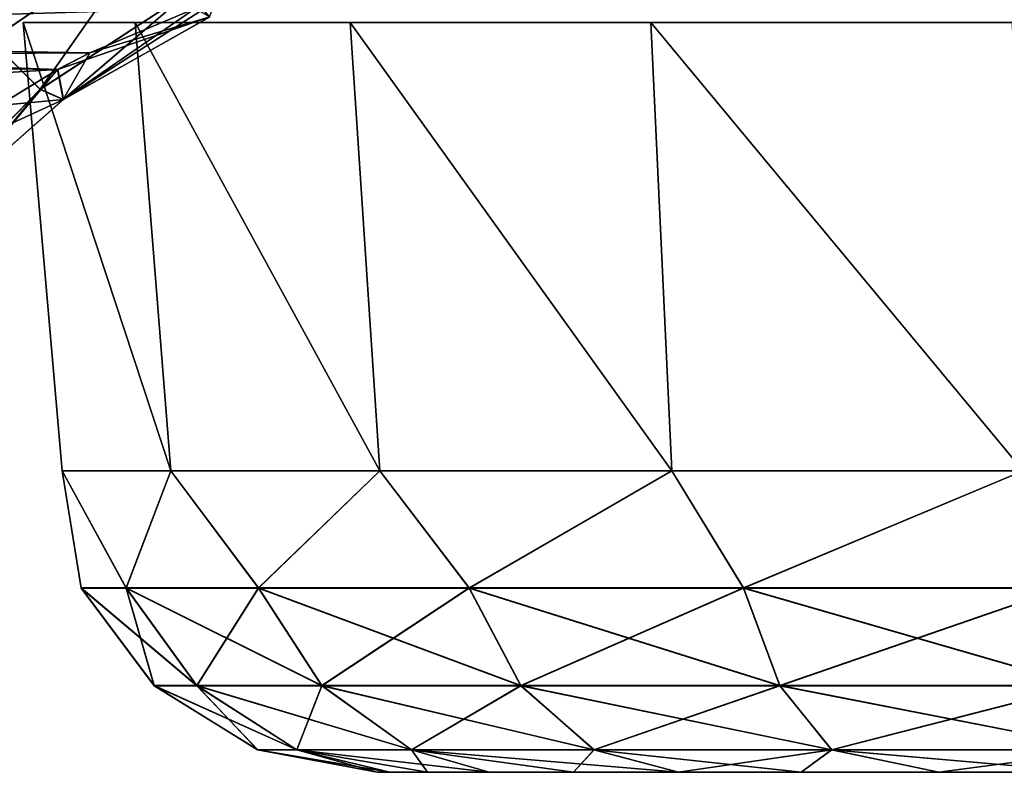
# Model space of a CAD drawing. Header units: millimetres. Extents: x -148 to 148, y -43 to 91.
# Tile 70 of 149: x -11.4 to -5.43, y -42.75 to -38.19. Entities that reach past the tile are written whole.
import ezdxf

# ---------------------------------------------------------------- set-up
doc = ezdxf.new("R2010")
doc.units = ezdxf.units.MM
doc.header["$LTSCALE"] = 65.185185
for name, color, linetype in [('103', 7, 'CONTINUOUS'), ('113', 7, 'CONTINUOUS'), ('120', 7, 'CONTINUOUS'), ('159', 7, 'CONTINUOUS'), ('160', 7, 'CONTINUOUS'), ('162', 7, 'CONTINUOUS'), ('83', 7, 'CONTINUOUS'), ('85', 7, 'CONTINUOUS'), ('89', 7, 'CONTINUOUS'), ('91', 7, 'CONTINUOUS')]:
    doc.layers.add(name, color=color, linetype=linetype)

msp = doc.modelspace()

# ---------------------------------------------------------------- linework, layer by layer
at = {"layer": '103', "color": 7, "linetype": 'Continuous'}
for points in [[(-12.0016, -37.8076, 63.0288), (-11.5714, -38.3136, 62.3533), (-10.8871, -37.0814, 63.2035), (-12.0016, -37.8076, 63.0288)], [(-10.8871, -37.0814, 63.2035), (-11.5714, -38.3136, 62.3533), (-10.5965, -37.6511, 62.5921), (-10.8871, -37.0814, 63.2035)], [(-11.5714, -38.3136, 62.3533), (-11.271, -38.6122, 61.5058), (-10.5965, -37.6511, 62.5921), (-11.5714, -38.3136, 62.3533)], [(-10.5965, -37.6511, 62.5921), (-11.271, -38.6122, 61.5058), (-10.3755, -38.026, 61.8217), (-10.5965, -37.6511, 62.5921)], [(-11.271, -38.6122, 61.5058), (-11.1305, -38.6734, 60.5709), (-10.3755, -38.026, 61.8217), (-11.271, -38.6122, 61.5058)], [(-10.3755, -38.026, 61.8217), (-11.1305, -38.6734, 60.5709), (-10.2434, -38.1734, 60.9593), (-10.3755, -38.026, 61.8217)], [(-11.1305, -38.6734, 60.5709), (-11.1642, -38.4915, 59.6417), (-10.2434, -38.1734, 60.9593), (-11.1305, -38.6734, 60.5709)], [(-11.1642, -38.4915, 59.6417), (-10.9709, -38.3905, 59.7328), (-10.2434, -38.1734, 60.9593), (-11.1642, -38.4915, 59.6417)], [(-10.9709, -38.3905, 59.7328), (-10.3329, -38.1218, 60.0256), (-10.2434, -38.1734, 60.9593), (-10.9709, -38.3905, 59.7328)], [(-11.5714, -38.3136, 62.3533), (-11.9555, -39.3135, 61.2067), (-11.271, -38.6122, 61.5058), (-11.5714, -38.3136, 62.3533)], [(-11.5238, -38.7099, 59.4687), (-11.1642, -38.4915, 59.6417), (-11.1305, -38.6734, 60.5709), (-11.5238, -38.7099, 59.4687)], [(-11.9555, -39.3135, 61.2067), (-11.8402, -39.2971, 60.208), (-11.271, -38.6122, 61.5058), (-11.9555, -39.3135, 61.2067)], [(-11.271, -38.6122, 61.5058), (-11.8402, -39.2971, 60.208), (-11.1305, -38.6734, 60.5709), (-11.271, -38.6122, 61.5058)], [(-11.9825, -39.0654, 59.24), (-11.5238, -38.7099, 59.4687), (-11.1305, -38.6734, 60.5709), (-11.9825, -39.0654, 59.24)], [(-11.8402, -39.2971, 60.208), (-11.9825, -39.0654, 59.24), (-11.1305, -38.6734, 60.5709), (-11.8402, -39.2971, 60.208)]]:
    msp.add_3dface(points, dxfattribs=at)
at = {"layer": '113', "color": 7, "linetype": 'Continuous'}
for points in [[(-12.0036, -37.8092, -63.0284), (-10.8895, -37.0826, -63.2032), (-11.5731, -38.3151, -62.3528), (-12.0036, -37.8092, -63.0284)], [(-10.8895, -37.0826, -63.2032), (-10.5986, -37.6523, -62.5916), (-11.5731, -38.3151, -62.3528), (-10.8895, -37.0826, -63.2032)], [(-11.5731, -38.3151, -62.3528), (-10.5986, -37.6523, -62.5916), (-11.2726, -38.6135, -61.5052), (-11.5731, -38.3151, -62.3528)], [(-10.5986, -37.6523, -62.5916), (-10.3775, -38.027, -61.8211), (-11.2726, -38.6135, -61.5052), (-10.5986, -37.6523, -62.5916)], [(-11.2726, -38.6135, -61.5052), (-10.3775, -38.027, -61.8211), (-11.1321, -38.6746, -60.5702), (-11.2726, -38.6135, -61.5052)], [(-10.3775, -38.027, -61.8211), (-10.2453, -38.1742, -60.9585), (-11.1321, -38.6746, -60.5702), (-10.3775, -38.027, -61.8211)], [(-10.2138, -38.0812, -60.079), (-10.3324, -38.1217, -60.0258), (-11.1321, -38.6746, -60.5702), (-10.2138, -38.0812, -60.079)], [(-10.2453, -38.1742, -60.9585), (-10.2138, -38.0812, -60.079), (-11.1321, -38.6746, -60.5702), (-10.2453, -38.1742, -60.9585)], [(-10.3324, -38.1217, -60.0258), (-10.9705, -38.3903, -59.733), (-11.1321, -38.6746, -60.5702), (-10.3324, -38.1217, -60.0258)], [(-11.9555, -39.3135, -61.2067), (-11.5731, -38.3151, -62.3528), (-11.2726, -38.6135, -61.5052), (-11.9555, -39.3135, -61.2067)], [(-10.9705, -38.3903, -59.733), (-11.166, -38.4925, -59.6408), (-11.1321, -38.6746, -60.5702), (-10.9705, -38.3903, -59.733)], [(-11.166, -38.4925, -59.6408), (-11.8402, -39.2971, -60.208), (-11.1321, -38.6746, -60.5702), (-11.166, -38.4925, -59.6408)], [(-11.166, -38.4925, -59.6408), (-11.5234, -38.7096, -59.4689), (-11.8402, -39.2971, -60.208), (-11.166, -38.4925, -59.6408)], [(-11.8402, -39.2971, -60.208), (-11.9555, -39.3135, -61.2067), (-11.2726, -38.6135, -61.5052), (-11.8402, -39.2971, -60.208)], [(-11.8402, -39.2971, -60.208), (-11.2726, -38.6135, -61.5052), (-11.1321, -38.6746, -60.5702), (-11.8402, -39.2971, -60.208)]]:
    msp.add_3dface(points, dxfattribs=at)
at = {"layer": '120', "color": 7, "linetype": 'Continuous'}
for points in [[(-11.1386, -40.9243, -40.8298), (-10.4793, -40.9243, -38.5843), (-11.3739, -38.2064, -40.7959), (-11.1386, -40.9243, -40.8298)], [(-11.3739, -38.2064, -40.7959), (-10.4793, -40.9243, -38.5843), (-10.6954, -38.2064, -38.4853), (-11.3739, -38.2064, -40.7959)], [(-11.1386, -40.9243, -43.1702), (-11.1386, -40.9243, -40.8298), (-11.3739, -38.2064, -43.2041), (-11.1386, -40.9243, -43.1702)], [(-11.3739, -38.2064, -43.2041), (-11.1386, -40.9243, -40.8298), (-11.3739, -38.2064, -40.7959), (-11.3739, -38.2064, -43.2041)], [(-10.4793, -40.9243, -45.4157), (-11.1386, -40.9243, -43.1702), (-11.3739, -38.2064, -43.2041), (-10.4793, -40.9243, -45.4157)], [(-10.6954, -38.2064, -45.5147), (-10.4793, -40.9243, -45.4157), (-11.3739, -38.2064, -43.2041), (-10.6954, -38.2064, -45.5147)], [(-9.214, -40.9243, -47.3845), (-10.4793, -40.9243, -45.4157), (-10.6954, -38.2064, -45.5147), (-9.214, -40.9243, -47.3845)], [(-9.3934, -38.2064, -47.5406), (-9.214, -40.9243, -47.3845), (-10.6954, -38.2064, -45.5147), (-9.3934, -38.2064, -47.5406)], [(-10.4793, -40.9243, -38.5843), (-9.214, -40.9243, -36.6155), (-10.6954, -38.2064, -38.4853), (-10.4793, -40.9243, -38.5843)], [(-10.6954, -38.2064, -38.4853), (-9.214, -40.9243, -36.6155), (-9.3934, -38.2064, -36.4595), (-10.6954, -38.2064, -38.4853)], [(-7.4453, -40.9243, -48.917), (-9.214, -40.9243, -47.3845), (-9.3934, -38.2064, -47.5406), (-7.4453, -40.9243, -48.917)], [(-9.214, -40.9243, -36.6155), (-7.4453, -40.9243, -35.083), (-9.3934, -38.2064, -36.4595), (-9.214, -40.9243, -36.6155)], [(-9.3934, -38.2064, -36.4595), (-7.4453, -40.9243, -35.083), (-7.5733, -38.2064, -34.8826), (-9.3934, -38.2064, -36.4595)], [(-7.5733, -38.2064, -49.1174), (-7.4453, -40.9243, -48.917), (-9.3934, -38.2064, -47.5406), (-7.5733, -38.2064, -49.1174)], [(-5.3826, -38.2064, -50.1176), (-5.3165, -40.9243, -49.8892), (-7.5733, -38.2064, -49.1174), (-5.3826, -38.2064, -50.1176)], [(-5.3165, -40.9243, -49.8892), (-7.4453, -40.9243, -48.917), (-7.5733, -38.2064, -49.1174), (-5.3165, -40.9243, -49.8892)], [(-7.4453, -40.9243, -35.083), (-5.3165, -40.9243, -34.1108), (-7.5733, -38.2064, -34.8826), (-7.4453, -40.9243, -35.083)], [(-7.5733, -38.2064, -34.8826), (-5.3165, -40.9243, -34.1108), (-5.3826, -38.2064, -33.8824), (-7.5733, -38.2064, -34.8826)]]:
    msp.add_3dface(points, dxfattribs=at)
at = {"layer": '159', "color": 7, "linetype": 'Continuous'}
for points in [[(-11.1386, -40.9243, 40.8298), (-10.7502, -41.6346, 39.9233), (-11.0236, -41.6346, 42), (-11.1386, -40.9243, 40.8298)], [(-11.1386, -40.9243, 40.8298), (-10.4793, -40.9243, 38.5843), (-10.7502, -41.6346, 39.9233), (-11.1386, -40.9243, 40.8298)], [(-11.1386, -40.9243, 43.1702), (-11.0236, -41.6346, 42), (-10.7502, -41.6346, 44.0767), (-11.1386, -40.9243, 43.1702)], [(-11.1386, -40.9243, 43.1702), (-11.1386, -40.9243, 40.8298), (-11.0236, -41.6346, 42), (-11.1386, -40.9243, 43.1702)], [(-10.4793, -40.9243, 45.4157), (-11.1386, -40.9243, 43.1702), (-10.7502, -41.6346, 44.0767), (-10.4793, -40.9243, 45.4157)], [(-10.4793, -40.9243, 45.4157), (-10.7502, -41.6346, 44.0767), (-9.9487, -41.6346, 46.0118), (-10.4793, -40.9243, 45.4157)], [(-10.4793, -40.9243, 38.5843), (-9.9487, -41.6346, 37.9882), (-10.7502, -41.6346, 39.9233), (-10.4793, -40.9243, 38.5843)], [(-10.4793, -40.9243, 38.5843), (-9.214, -40.9243, 36.6155), (-9.9487, -41.6346, 37.9882), (-10.4793, -40.9243, 38.5843)], [(-9.214, -40.9243, 47.3845), (-10.4793, -40.9243, 45.4157), (-9.9487, -41.6346, 46.0118), (-9.214, -40.9243, 47.3845)], [(-9.214, -40.9243, 47.3845), (-9.9487, -41.6346, 46.0118), (-8.6736, -41.6346, 47.6736), (-9.214, -40.9243, 47.3845)], [(-9.214, -40.9243, 36.6155), (-8.6736, -41.6346, 36.3264), (-9.9487, -41.6346, 37.9882), (-9.214, -40.9243, 36.6155)], [(-7.4453, -40.9243, 48.917), (-9.214, -40.9243, 47.3845), (-8.6736, -41.6346, 47.6736), (-7.4453, -40.9243, 48.917)], [(-9.214, -40.9243, 36.6155), (-7.4453, -40.9243, 35.083), (-8.6736, -41.6346, 36.3264), (-9.214, -40.9243, 36.6155)], [(-7.4453, -40.9243, 48.917), (-8.6736, -41.6346, 47.6736), (-7.0118, -41.6346, 48.9487), (-7.4453, -40.9243, 48.917)], [(-7.4453, -40.9243, 35.083), (-7.0118, -41.6346, 35.0513), (-8.6736, -41.6346, 36.3264), (-7.4453, -40.9243, 35.083)], [(-5.3165, -40.9243, 49.8892), (-7.4453, -40.9243, 48.917), (-7.0118, -41.6346, 48.9487), (-5.3165, -40.9243, 49.8892)], [(-7.4453, -40.9243, 35.083), (-5.3165, -40.9243, 34.1108), (-7.0118, -41.6346, 35.0513), (-7.4453, -40.9243, 35.083)], [(-5.3165, -40.9243, 49.8892), (-7.0118, -41.6346, 48.9487), (-5.0767, -41.6346, 49.7502), (-5.3165, -40.9243, 49.8892)], [(-5.3165, -40.9243, 34.1108), (-5.0767, -41.6346, 34.2498), (-7.0118, -41.6346, 35.0513), (-5.3165, -40.9243, 34.1108)], [(-11.0236, -41.6346, 42), (-10.3222, -42.2251, 43.962), (-10.7502, -41.6346, 44.0767), (-11.0236, -41.6346, 42)], [(-10.7502, -41.6346, 39.9233), (-10.5805, -42.2251, 42), (-11.0236, -41.6346, 42), (-10.7502, -41.6346, 39.9233)], [(-10.5805, -42.2251, 42), (-10.3222, -42.2251, 43.962), (-11.0236, -41.6346, 42), (-10.5805, -42.2251, 42)], [(-10.7502, -41.6346, 44.0767), (-9.5649, -42.2251, 45.7903), (-9.9487, -41.6346, 46.0118), (-10.7502, -41.6346, 44.0767)], [(-10.3222, -42.2251, 43.962), (-9.5649, -42.2251, 45.7903), (-10.7502, -41.6346, 44.0767), (-10.3222, -42.2251, 43.962)], [(-9.9487, -41.6346, 37.9882), (-10.3222, -42.2251, 40.038), (-10.7502, -41.6346, 39.9233), (-9.9487, -41.6346, 37.9882)], [(-10.3222, -42.2251, 40.038), (-10.5805, -42.2251, 42), (-10.7502, -41.6346, 39.9233), (-10.3222, -42.2251, 40.038)], [(-9.5649, -42.2251, 38.2097), (-10.3222, -42.2251, 40.038), (-9.9487, -41.6346, 37.9882), (-9.5649, -42.2251, 38.2097)], [(-9.9487, -41.6346, 46.0118), (-8.3602, -42.2251, 47.3602), (-8.6736, -41.6346, 47.6736), (-9.9487, -41.6346, 46.0118)], [(-9.5649, -42.2251, 45.7903), (-8.3602, -42.2251, 47.3602), (-9.9487, -41.6346, 46.0118), (-9.5649, -42.2251, 45.7903)], [(-8.6736, -41.6346, 36.3264), (-9.5649, -42.2251, 38.2097), (-9.9487, -41.6346, 37.9882), (-8.6736, -41.6346, 36.3264)], [(-8.3602, -42.2251, 36.6398), (-9.5649, -42.2251, 38.2097), (-8.6736, -41.6346, 36.3264), (-8.3602, -42.2251, 36.6398)], [(-8.6736, -41.6346, 47.6736), (-6.7903, -42.2251, 48.5649), (-7.0118, -41.6346, 48.9487), (-8.6736, -41.6346, 47.6736)], [(-8.3602, -42.2251, 47.3602), (-6.7903, -42.2251, 48.5649), (-8.6736, -41.6346, 47.6736), (-8.3602, -42.2251, 47.3602)], [(-7.0118, -41.6346, 35.0513), (-8.3602, -42.2251, 36.6398), (-8.6736, -41.6346, 36.3264), (-7.0118, -41.6346, 35.0513)], [(-6.7903, -42.2251, 35.4351), (-8.3602, -42.2251, 36.6398), (-7.0118, -41.6346, 35.0513), (-6.7903, -42.2251, 35.4351)], [(-7.0118, -41.6346, 48.9487), (-4.962, -42.2251, 49.3222), (-5.0767, -41.6346, 49.7502), (-7.0118, -41.6346, 48.9487)], [(-6.7903, -42.2251, 48.5649), (-4.962, -42.2251, 49.3222), (-7.0118, -41.6346, 48.9487), (-6.7903, -42.2251, 48.5649)], [(-5.0767, -41.6346, 34.2498), (-6.7903, -42.2251, 35.4351), (-7.0118, -41.6346, 35.0513), (-5.0767, -41.6346, 34.2498)], [(-4.962, -42.2251, 34.6778), (-6.7903, -42.2251, 35.4351), (-5.0767, -41.6346, 34.2498), (-4.962, -42.2251, 34.6778)], [(-10.5805, -42.2251, 42), (-9.7165, -42.6146, 43.7997), (-10.3222, -42.2251, 43.962), (-10.5805, -42.2251, 42)], [(-10.3222, -42.2251, 40.038), (-9.9534, -42.6146, 42), (-10.5805, -42.2251, 42), (-10.3222, -42.2251, 40.038)], [(-9.9534, -42.6146, 42), (-9.7165, -42.6146, 43.7997), (-10.5805, -42.2251, 42), (-9.9534, -42.6146, 42)], [(-9.7165, -42.6146, 43.7997), (-9.0218, -42.6146, 45.4767), (-10.3222, -42.2251, 43.962), (-9.7165, -42.6146, 43.7997)], [(-9.5649, -42.2251, 38.2097), (-9.7165, -42.6146, 40.2003), (-10.3222, -42.2251, 40.038), (-9.5649, -42.2251, 38.2097)], [(-9.7165, -42.6146, 40.2003), (-9.9534, -42.6146, 42), (-10.3222, -42.2251, 40.038), (-9.7165, -42.6146, 40.2003)], [(-10.3222, -42.2251, 43.962), (-9.0218, -42.6146, 45.4767), (-9.5649, -42.2251, 45.7903), (-10.3222, -42.2251, 43.962)], [(-9.0218, -42.6146, 38.5233), (-9.7165, -42.6146, 40.2003), (-9.5649, -42.2251, 38.2097), (-9.0218, -42.6146, 38.5233)], [(-8.3602, -42.2251, 36.6398), (-9.0218, -42.6146, 38.5233), (-9.5649, -42.2251, 38.2097), (-8.3602, -42.2251, 36.6398)], [(-9.5649, -42.2251, 45.7903), (-7.9168, -42.6146, 46.9168), (-8.3602, -42.2251, 47.3602), (-9.5649, -42.2251, 45.7903)], [(-9.0218, -42.6146, 45.4767), (-7.9168, -42.6146, 46.9168), (-9.5649, -42.2251, 45.7903), (-9.0218, -42.6146, 45.4767)], [(-7.9168, -42.6146, 37.0832), (-9.0218, -42.6146, 38.5233), (-8.3602, -42.2251, 36.6398), (-7.9168, -42.6146, 37.0832)], [(-6.7903, -42.2251, 35.4351), (-7.9168, -42.6146, 37.0832), (-8.3602, -42.2251, 36.6398), (-6.7903, -42.2251, 35.4351)], [(-8.3602, -42.2251, 47.3602), (-6.4767, -42.6146, 48.0218), (-6.7903, -42.2251, 48.5649), (-8.3602, -42.2251, 47.3602)], [(-7.9168, -42.6146, 46.9168), (-6.4767, -42.6146, 48.0218), (-8.3602, -42.2251, 47.3602), (-7.9168, -42.6146, 46.9168)], [(-6.4767, -42.6146, 35.9782), (-7.9168, -42.6146, 37.0832), (-6.7903, -42.2251, 35.4351), (-6.4767, -42.6146, 35.9782)], [(-4.962, -42.2251, 34.6778), (-6.4767, -42.6146, 35.9782), (-6.7903, -42.2251, 35.4351), (-4.962, -42.2251, 34.6778)], [(-6.7903, -42.2251, 48.5649), (-4.7997, -42.6146, 48.7165), (-4.962, -42.2251, 49.3222), (-6.7903, -42.2251, 48.5649)], [(-6.4767, -42.6146, 48.0218), (-4.7997, -42.6146, 48.7165), (-6.7903, -42.2251, 48.5649), (-6.4767, -42.6146, 48.0218)], [(-4.7997, -42.6146, 35.2835), (-6.4767, -42.6146, 35.9782), (-4.962, -42.2251, 34.6778), (-4.7997, -42.6146, 35.2835)], [(-9.2299, -42.75, 42), (-9.1532, -42.75, 42.9746), (-9.9534, -42.6146, 42), (-9.2299, -42.75, 42)], [(-9.7165, -42.6146, 40.2003), (-9.2299, -42.75, 42), (-9.9534, -42.6146, 42), (-9.7165, -42.6146, 40.2003)], [(-9.9534, -42.6146, 42), (-9.1532, -42.75, 42.9746), (-9.7165, -42.6146, 43.7997), (-9.9534, -42.6146, 42)], [(-8.925, -42.75, 40.0749), (-9.1532, -42.75, 41.0254), (-9.7165, -42.6146, 40.2003), (-8.925, -42.75, 40.0749)], [(-9.0218, -42.6146, 38.5233), (-8.925, -42.75, 40.0749), (-9.7165, -42.6146, 40.2003), (-9.0218, -42.6146, 38.5233)], [(-9.1532, -42.75, 41.0254), (-9.2299, -42.75, 42), (-9.7165, -42.6146, 40.2003), (-9.1532, -42.75, 41.0254)], [(-9.1532, -42.75, 42.9746), (-8.925, -42.75, 43.9251), (-9.7165, -42.6146, 43.7997), (-9.1532, -42.75, 42.9746)], [(-8.925, -42.75, 43.9251), (-8.5509, -42.75, 44.8283), (-9.7165, -42.6146, 43.7997), (-8.925, -42.75, 43.9251)], [(-9.7165, -42.6146, 43.7997), (-8.5509, -42.75, 44.8283), (-9.0218, -42.6146, 45.4767), (-9.7165, -42.6146, 43.7997)], [(-8.0401, -42.75, 38.3381), (-8.5509, -42.75, 39.1717), (-9.0218, -42.6146, 38.5233), (-8.0401, -42.75, 38.3381)], [(-7.9168, -42.6146, 37.0832), (-8.0401, -42.75, 38.3381), (-9.0218, -42.6146, 38.5233), (-7.9168, -42.6146, 37.0832)], [(-9.0218, -42.6146, 45.4767), (-7.4052, -42.75, 46.4052), (-7.9168, -42.6146, 46.9168), (-9.0218, -42.6146, 45.4767)], [(-8.5509, -42.75, 39.1717), (-8.925, -42.75, 40.0749), (-9.0218, -42.6146, 38.5233), (-8.5509, -42.75, 39.1717)], [(-8.5509, -42.75, 44.8283), (-8.0401, -42.75, 45.6618), (-9.0218, -42.6146, 45.4767), (-8.5509, -42.75, 44.8283)], [(-8.0401, -42.75, 45.6618), (-7.4052, -42.75, 46.4052), (-9.0218, -42.6146, 45.4767), (-8.0401, -42.75, 45.6618)], [(-7.4052, -42.75, 37.5948), (-8.0401, -42.75, 38.3381), (-7.9168, -42.6146, 37.0832), (-7.4052, -42.75, 37.5948)], [(-6.4767, -42.6146, 35.9782), (-7.4052, -42.75, 37.5948), (-7.9168, -42.6146, 37.0832), (-6.4767, -42.6146, 35.9782)], [(-7.9168, -42.6146, 46.9168), (-6.6618, -42.75, 47.0401), (-6.4767, -42.6146, 48.0218), (-7.9168, -42.6146, 46.9168)], [(-7.4052, -42.75, 46.4052), (-6.6618, -42.75, 47.0401), (-7.9168, -42.6146, 46.9168), (-7.4052, -42.75, 46.4052)], [(-6.6618, -42.75, 36.9599), (-7.4052, -42.75, 37.5948), (-6.4767, -42.6146, 35.9782), (-6.6618, -42.75, 36.9599)], [(-5.8283, -42.75, 36.4491), (-6.6618, -42.75, 36.9599), (-6.4767, -42.6146, 35.9782), (-5.8283, -42.75, 36.4491)], [(-6.6618, -42.75, 47.0401), (-5.8283, -42.75, 47.5509), (-6.4767, -42.6146, 48.0218), (-6.6618, -42.75, 47.0401)], [(-4.7997, -42.6146, 35.2835), (-5.8283, -42.75, 36.4491), (-6.4767, -42.6146, 35.9782), (-4.7997, -42.6146, 35.2835)], [(-5.8283, -42.75, 47.5509), (-4.9251, -42.75, 47.925), (-6.4767, -42.6146, 48.0218), (-5.8283, -42.75, 47.5509)], [(-6.4767, -42.6146, 48.0218), (-4.9251, -42.75, 47.925), (-4.7997, -42.6146, 48.7165), (-6.4767, -42.6146, 48.0218)], [(-4.9251, -42.75, 36.075), (-5.8283, -42.75, 36.4491), (-4.7997, -42.6146, 35.2835), (-4.9251, -42.75, 36.075)]]:
    msp.add_3dface(points, dxfattribs=at)
at = {"layer": '160', "color": 7, "linetype": 'Continuous'}
for points in [[(-9.2299, -42.75, -42), (-9.1532, -42.75, -42.9746), (-9.1532, -42.75, -41.0254), (-9.2299, -42.75, -42)], [(-9.1532, -42.75, -42.9746), (-8.925, -42.75, -43.9251), (-9.1532, -42.75, -41.0254), (-9.1532, -42.75, -42.9746)], [(-9.1532, -42.75, -41.0254), (-8.925, -42.75, -43.9251), (-8.925, -42.75, -40.0749), (-9.1532, -42.75, -41.0254)], [(-8.925, -42.75, -43.9251), (-8.5509, -42.75, -44.8283), (-8.925, -42.75, -40.0749), (-8.925, -42.75, -43.9251)], [(-8.925, -42.75, -40.0749), (-8.5509, -42.75, -44.8283), (-8.5509, -42.75, -39.1717), (-8.925, -42.75, -40.0749)], [(-8.5509, -42.75, -44.8283), (-8.0401, -42.75, -45.6618), (-8.5509, -42.75, -39.1717), (-8.5509, -42.75, -44.8283)], [(-8.5509, -42.75, -39.1717), (-8.0401, -42.75, -45.6618), (-8.0401, -42.75, -38.3381), (-8.5509, -42.75, -39.1717)], [(-8.0401, -42.75, -45.6618), (-7.4052, -42.75, -46.4052), (-8.0401, -42.75, -38.3381), (-8.0401, -42.75, -45.6618)], [(-8.0401, -42.75, -38.3381), (-7.4052, -42.75, -46.4052), (-7.4052, -42.75, -37.5948), (-8.0401, -42.75, -38.3381)], [(-7.4052, -42.75, -46.4052), (-6.6618, -42.75, -47.0401), (-7.4052, -42.75, -37.5948), (-7.4052, -42.75, -46.4052)], [(-7.4052, -42.75, -37.5948), (-6.6618, -42.75, -47.0401), (-6.6618, -42.75, -36.9599), (-7.4052, -42.75, -37.5948)], [(-6.6618, -42.75, -36.9599), (-5.8283, -42.75, -47.5509), (-5.8283, -42.75, -36.4491), (-6.6618, -42.75, -36.9599)], [(-6.6618, -42.75, -47.0401), (-5.8283, -42.75, -47.5509), (-6.6618, -42.75, -36.9599), (-6.6618, -42.75, -47.0401)], [(-5.8283, -42.75, -47.5509), (-4.9251, -42.75, -47.925), (-5.8283, -42.75, -36.4491), (-5.8283, -42.75, -47.5509)], [(-5.8283, -42.75, -36.4491), (-4.9251, -42.75, -47.925), (-4.9251, -42.75, -36.075), (-5.8283, -42.75, -36.4491)]]:
    msp.add_3dface(points, dxfattribs=at)
at = {"layer": '162', "color": 7, "linetype": 'Continuous'}
for points in [[(-10.4793, -40.9243, -38.5843), (-11.1386, -40.9243, -40.8298), (-10.7509, -41.6332, -39.9232), (-10.4793, -40.9243, -38.5843)], [(-11.1386, -40.9243, -43.1702), (-10.7509, -41.6332, -44.0768), (-11.0243, -41.6332, -42), (-11.1386, -40.9243, -43.1702)], [(-11.1386, -40.9243, -43.1702), (-10.4793, -40.9243, -45.4157), (-10.7509, -41.6332, -44.0768), (-11.1386, -40.9243, -43.1702)], [(-11.1386, -40.9243, -40.8298), (-11.0243, -41.6332, -42), (-10.7509, -41.6332, -39.9232), (-11.1386, -40.9243, -40.8298)], [(-11.1386, -40.9243, -40.8298), (-11.1386, -40.9243, -43.1702), (-11.0243, -41.6332, -42), (-11.1386, -40.9243, -40.8298)], [(-10.4793, -40.9243, -38.5843), (-10.7509, -41.6332, -39.9232), (-9.9492, -41.6332, -37.9879), (-10.4793, -40.9243, -38.5843)], [(-10.4793, -40.9243, -45.4157), (-9.9492, -41.6332, -46.0121), (-10.7509, -41.6332, -44.0768), (-10.4793, -40.9243, -45.4157)], [(-9.214, -40.9243, -36.6155), (-10.4793, -40.9243, -38.5843), (-9.9492, -41.6332, -37.9879), (-9.214, -40.9243, -36.6155)], [(-10.4793, -40.9243, -45.4157), (-9.214, -40.9243, -47.3845), (-9.9492, -41.6332, -46.0121), (-10.4793, -40.9243, -45.4157)], [(-9.214, -40.9243, -36.6155), (-9.9492, -41.6332, -37.9879), (-8.674, -41.6332, -36.326), (-9.214, -40.9243, -36.6155)], [(-9.214, -40.9243, -47.3845), (-8.674, -41.6332, -47.674), (-9.9492, -41.6332, -46.0121), (-9.214, -40.9243, -47.3845)], [(-7.4453, -40.9243, -35.083), (-9.214, -40.9243, -36.6155), (-8.674, -41.6332, -36.326), (-7.4453, -40.9243, -35.083)], [(-9.214, -40.9243, -47.3845), (-7.4453, -40.9243, -48.917), (-8.674, -41.6332, -47.674), (-9.214, -40.9243, -47.3845)], [(-7.4453, -40.9243, -35.083), (-8.674, -41.6332, -36.326), (-7.0121, -41.6332, -35.0508), (-7.4453, -40.9243, -35.083)], [(-7.4453, -40.9243, -48.917), (-7.0121, -41.6332, -48.9492), (-8.674, -41.6332, -47.674), (-7.4453, -40.9243, -48.917)], [(-5.3165, -40.9243, -34.1108), (-7.4453, -40.9243, -35.083), (-7.0121, -41.6332, -35.0508), (-5.3165, -40.9243, -34.1108)], [(-7.4453, -40.9243, -48.917), (-5.3165, -40.9243, -49.8892), (-7.0121, -41.6332, -48.9492), (-7.4453, -40.9243, -48.917)], [(-5.3165, -40.9243, -34.1108), (-7.0121, -41.6332, -35.0508), (-5.0768, -41.6332, -34.2491), (-5.3165, -40.9243, -34.1108)], [(-5.3165, -40.9243, -49.8892), (-5.0768, -41.6332, -49.7509), (-7.0121, -41.6332, -48.9492), (-5.3165, -40.9243, -49.8892)], [(-10.7509, -41.6332, -44.0768), (-10.5816, -42.2241, -42), (-11.0243, -41.6332, -42), (-10.7509, -41.6332, -44.0768)], [(-10.5816, -42.2241, -42), (-10.3233, -42.2241, -40.0377), (-11.0243, -41.6332, -42), (-10.5816, -42.2241, -42)], [(-11.0243, -41.6332, -42), (-10.3233, -42.2241, -40.0377), (-10.7509, -41.6332, -39.9232), (-11.0243, -41.6332, -42)], [(-9.9492, -41.6332, -46.0121), (-10.3233, -42.2241, -43.9623), (-10.7509, -41.6332, -44.0768), (-9.9492, -41.6332, -46.0121)], [(-10.3233, -42.2241, -43.9623), (-10.5816, -42.2241, -42), (-10.7509, -41.6332, -44.0768), (-10.3233, -42.2241, -43.9623)], [(-10.3233, -42.2241, -40.0377), (-9.5659, -42.2241, -38.2092), (-10.7509, -41.6332, -39.9232), (-10.3233, -42.2241, -40.0377)], [(-10.7509, -41.6332, -39.9232), (-9.5659, -42.2241, -38.2092), (-9.9492, -41.6332, -37.9879), (-10.7509, -41.6332, -39.9232)], [(-9.5659, -42.2241, -45.7908), (-10.3233, -42.2241, -43.9623), (-9.9492, -41.6332, -46.0121), (-9.5659, -42.2241, -45.7908)], [(-8.674, -41.6332, -47.674), (-9.5659, -42.2241, -45.7908), (-9.9492, -41.6332, -46.0121), (-8.674, -41.6332, -47.674)], [(-9.9492, -41.6332, -37.9879), (-8.361, -42.2241, -36.639), (-8.674, -41.6332, -36.326), (-9.9492, -41.6332, -37.9879)], [(-9.5659, -42.2241, -38.2092), (-8.361, -42.2241, -36.639), (-9.9492, -41.6332, -37.9879), (-9.5659, -42.2241, -38.2092)], [(-8.361, -42.2241, -47.361), (-9.5659, -42.2241, -45.7908), (-8.674, -41.6332, -47.674), (-8.361, -42.2241, -47.361)], [(-7.0121, -41.6332, -48.9492), (-8.361, -42.2241, -47.361), (-8.674, -41.6332, -47.674), (-7.0121, -41.6332, -48.9492)], [(-8.674, -41.6332, -36.326), (-6.7908, -42.2241, -35.4341), (-7.0121, -41.6332, -35.0508), (-8.674, -41.6332, -36.326)], [(-8.361, -42.2241, -36.639), (-6.7908, -42.2241, -35.4341), (-8.674, -41.6332, -36.326), (-8.361, -42.2241, -36.639)], [(-6.7908, -42.2241, -48.5659), (-8.361, -42.2241, -47.361), (-7.0121, -41.6332, -48.9492), (-6.7908, -42.2241, -48.5659)], [(-5.0768, -41.6332, -49.7509), (-6.7908, -42.2241, -48.5659), (-7.0121, -41.6332, -48.9492), (-5.0768, -41.6332, -49.7509)], [(-7.0121, -41.6332, -35.0508), (-4.9623, -42.2241, -34.6767), (-5.0768, -41.6332, -34.2491), (-7.0121, -41.6332, -35.0508)], [(-6.7908, -42.2241, -35.4341), (-4.9623, -42.2241, -34.6767), (-7.0121, -41.6332, -35.0508), (-6.7908, -42.2241, -35.4341)], [(-4.9623, -42.2241, -49.3233), (-6.7908, -42.2241, -48.5659), (-5.0768, -41.6332, -49.7509), (-4.9623, -42.2241, -49.3233)], [(-10.3233, -42.2241, -43.9623), (-9.9548, -42.614, -42), (-10.5816, -42.2241, -42), (-10.3233, -42.2241, -43.9623)], [(-9.9548, -42.614, -42), (-9.7178, -42.614, -40.2), (-10.5816, -42.2241, -42), (-9.9548, -42.614, -42)], [(-10.5816, -42.2241, -42), (-9.7178, -42.614, -40.2), (-10.3233, -42.2241, -40.0377), (-10.5816, -42.2241, -42)], [(-9.5659, -42.2241, -45.7908), (-9.7178, -42.614, -43.8), (-10.3233, -42.2241, -43.9623), (-9.5659, -42.2241, -45.7908)], [(-9.7178, -42.614, -43.8), (-9.9548, -42.614, -42), (-10.3233, -42.2241, -43.9623), (-9.7178, -42.614, -43.8)], [(-9.7178, -42.614, -40.2), (-9.023, -42.614, -38.5226), (-10.3233, -42.2241, -40.0377), (-9.7178, -42.614, -40.2)], [(-10.3233, -42.2241, -40.0377), (-9.023, -42.614, -38.5226), (-9.5659, -42.2241, -38.2092), (-10.3233, -42.2241, -40.0377)], [(-9.023, -42.614, -45.4774), (-9.7178, -42.614, -43.8), (-9.5659, -42.2241, -45.7908), (-9.023, -42.614, -45.4774)], [(-8.361, -42.2241, -47.361), (-9.023, -42.614, -45.4774), (-9.5659, -42.2241, -45.7908), (-8.361, -42.2241, -47.361)], [(-9.5659, -42.2241, -38.2092), (-7.9178, -42.614, -37.0822), (-8.361, -42.2241, -36.639), (-9.5659, -42.2241, -38.2092)], [(-9.023, -42.614, -38.5226), (-7.9178, -42.614, -37.0822), (-9.5659, -42.2241, -38.2092), (-9.023, -42.614, -38.5226)], [(-7.9178, -42.614, -46.9178), (-9.023, -42.614, -45.4774), (-8.361, -42.2241, -47.361), (-7.9178, -42.614, -46.9178)], [(-6.7908, -42.2241, -48.5659), (-7.9178, -42.614, -46.9178), (-8.361, -42.2241, -47.361), (-6.7908, -42.2241, -48.5659)], [(-8.361, -42.2241, -36.639), (-6.4774, -42.614, -35.977), (-6.7908, -42.2241, -35.4341), (-8.361, -42.2241, -36.639)], [(-7.9178, -42.614, -37.0822), (-6.4774, -42.614, -35.977), (-8.361, -42.2241, -36.639), (-7.9178, -42.614, -37.0822)], [(-6.4774, -42.614, -48.023), (-7.9178, -42.614, -46.9178), (-6.7908, -42.2241, -48.5659), (-6.4774, -42.614, -48.023)], [(-4.9623, -42.2241, -49.3233), (-6.4774, -42.614, -48.023), (-6.7908, -42.2241, -48.5659), (-4.9623, -42.2241, -49.3233)], [(-6.7908, -42.2241, -35.4341), (-4.8, -42.614, -35.2822), (-4.9623, -42.2241, -34.6767), (-6.7908, -42.2241, -35.4341)], [(-6.4774, -42.614, -35.977), (-4.8, -42.614, -35.2822), (-6.7908, -42.2241, -35.4341), (-6.4774, -42.614, -35.977)], [(-4.8, -42.614, -48.7178), (-6.4774, -42.614, -48.023), (-4.9623, -42.2241, -49.3233), (-4.8, -42.614, -48.7178)], [(-9.9548, -42.614, -42), (-9.1532, -42.75, -41.0254), (-9.7178, -42.614, -40.2), (-9.9548, -42.614, -42)], [(-9.7178, -42.614, -43.8), (-9.2299, -42.75, -42), (-9.9548, -42.614, -42), (-9.7178, -42.614, -43.8)], [(-9.2299, -42.75, -42), (-9.1532, -42.75, -41.0254), (-9.9548, -42.614, -42), (-9.2299, -42.75, -42)], [(-9.7178, -42.614, -40.2), (-8.5509, -42.75, -39.1717), (-9.023, -42.614, -38.5226), (-9.7178, -42.614, -40.2)], [(-8.925, -42.75, -40.0749), (-8.5509, -42.75, -39.1717), (-9.7178, -42.614, -40.2), (-8.925, -42.75, -40.0749)], [(-9.1532, -42.75, -41.0254), (-8.925, -42.75, -40.0749), (-9.7178, -42.614, -40.2), (-9.1532, -42.75, -41.0254)], [(-9.1532, -42.75, -42.9746), (-9.2299, -42.75, -42), (-9.7178, -42.614, -43.8), (-9.1532, -42.75, -42.9746)], [(-9.023, -42.614, -45.4774), (-8.925, -42.75, -43.9251), (-9.7178, -42.614, -43.8), (-9.023, -42.614, -45.4774)], [(-8.925, -42.75, -43.9251), (-9.1532, -42.75, -42.9746), (-9.7178, -42.614, -43.8), (-8.925, -42.75, -43.9251)], [(-8.0401, -42.75, -38.3381), (-7.4052, -42.75, -37.5948), (-9.023, -42.614, -38.5226), (-8.0401, -42.75, -38.3381)], [(-9.023, -42.614, -38.5226), (-7.4052, -42.75, -37.5948), (-7.9178, -42.614, -37.0822), (-9.023, -42.614, -38.5226)], [(-8.5509, -42.75, -39.1717), (-8.0401, -42.75, -38.3381), (-9.023, -42.614, -38.5226), (-8.5509, -42.75, -39.1717)], [(-8.0401, -42.75, -45.6618), (-8.5509, -42.75, -44.8283), (-9.023, -42.614, -45.4774), (-8.0401, -42.75, -45.6618)], [(-8.5509, -42.75, -44.8283), (-8.925, -42.75, -43.9251), (-9.023, -42.614, -45.4774), (-8.5509, -42.75, -44.8283)], [(-7.9178, -42.614, -46.9178), (-8.0401, -42.75, -45.6618), (-9.023, -42.614, -45.4774), (-7.9178, -42.614, -46.9178)], [(-7.4052, -42.75, -46.4052), (-8.0401, -42.75, -45.6618), (-7.9178, -42.614, -46.9178), (-7.4052, -42.75, -46.4052)], [(-7.9178, -42.614, -37.0822), (-6.6618, -42.75, -36.9599), (-6.4774, -42.614, -35.977), (-7.9178, -42.614, -37.0822)], [(-7.4052, -42.75, -37.5948), (-6.6618, -42.75, -36.9599), (-7.9178, -42.614, -37.0822), (-7.4052, -42.75, -37.5948)], [(-6.4774, -42.614, -48.023), (-7.4052, -42.75, -46.4052), (-7.9178, -42.614, -46.9178), (-6.4774, -42.614, -48.023)], [(-6.6618, -42.75, -47.0401), (-7.4052, -42.75, -46.4052), (-6.4774, -42.614, -48.023), (-6.6618, -42.75, -47.0401)], [(-6.6618, -42.75, -36.9599), (-5.8283, -42.75, -36.4491), (-6.4774, -42.614, -35.977), (-6.6618, -42.75, -36.9599)], [(-5.8283, -42.75, -47.5509), (-6.6618, -42.75, -47.0401), (-6.4774, -42.614, -48.023), (-5.8283, -42.75, -47.5509)], [(-5.8283, -42.75, -36.4491), (-4.9251, -42.75, -36.075), (-6.4774, -42.614, -35.977), (-5.8283, -42.75, -36.4491)], [(-6.4774, -42.614, -35.977), (-4.9251, -42.75, -36.075), (-4.8, -42.614, -35.2822), (-6.4774, -42.614, -35.977)], [(-4.8, -42.614, -48.7178), (-5.8283, -42.75, -47.5509), (-6.4774, -42.614, -48.023), (-4.8, -42.614, -48.7178)], [(-4.9251, -42.75, -47.925), (-5.8283, -42.75, -47.5509), (-4.8, -42.614, -48.7178), (-4.9251, -42.75, -47.925)]]:
    msp.add_3dface(points, dxfattribs=at)
at = {"layer": '83', "color": 7, "linetype": 'Continuous'}
for points in [[(-9.2299, -42.75, 42), (-9.1532, -42.75, 41.0254), (-9.1532, -42.75, 42.9746), (-9.2299, -42.75, 42)], [(-9.1532, -42.75, 42.9746), (-8.925, -42.75, 40.0749), (-8.925, -42.75, 43.9251), (-9.1532, -42.75, 42.9746)], [(-9.1532, -42.75, 41.0254), (-8.925, -42.75, 40.0749), (-9.1532, -42.75, 42.9746), (-9.1532, -42.75, 41.0254)], [(-8.925, -42.75, 43.9251), (-8.5509, -42.75, 39.1717), (-8.5509, -42.75, 44.8283), (-8.925, -42.75, 43.9251)], [(-8.925, -42.75, 40.0749), (-8.5509, -42.75, 39.1717), (-8.925, -42.75, 43.9251), (-8.925, -42.75, 40.0749)], [(-8.5509, -42.75, 44.8283), (-8.0401, -42.75, 38.3381), (-8.0401, -42.75, 45.6618), (-8.5509, -42.75, 44.8283)], [(-8.5509, -42.75, 39.1717), (-8.0401, -42.75, 38.3381), (-8.5509, -42.75, 44.8283), (-8.5509, -42.75, 39.1717)], [(-8.0401, -42.75, 38.3381), (-7.4052, -42.75, 37.5948), (-8.0401, -42.75, 45.6618), (-8.0401, -42.75, 38.3381)], [(-8.0401, -42.75, 45.6618), (-7.4052, -42.75, 37.5948), (-7.4052, -42.75, 46.4052), (-8.0401, -42.75, 45.6618)], [(-7.4052, -42.75, 37.5948), (-6.6618, -42.75, 36.9599), (-7.4052, -42.75, 46.4052), (-7.4052, -42.75, 37.5948)], [(-7.4052, -42.75, 46.4052), (-6.6618, -42.75, 36.9599), (-6.6618, -42.75, 47.0401), (-7.4052, -42.75, 46.4052)], [(-6.6618, -42.75, 36.9599), (-5.8283, -42.75, 36.4491), (-6.6618, -42.75, 47.0401), (-6.6618, -42.75, 36.9599)], [(-6.6618, -42.75, 47.0401), (-5.8283, -42.75, 36.4491), (-5.8283, -42.75, 47.5509), (-6.6618, -42.75, 47.0401)], [(-5.8283, -42.75, 36.4491), (-4.9251, -42.75, 36.075), (-5.8283, -42.75, 47.5509), (-5.8283, -42.75, 36.4491)], [(-5.8283, -42.75, 47.5509), (-4.9251, -42.75, 36.075), (-4.9251, -42.75, 47.925), (-5.8283, -42.75, 47.5509)]]:
    msp.add_3dface(points, dxfattribs=at)
at = {"layer": '85', "color": 7, "linetype": 'Continuous'}
for points in [[(-11.3739, -38.2064, 43.2041), (-10.4793, -40.9243, 45.4157), (-10.6954, -38.2064, 45.5147), (-11.3739, -38.2064, 43.2041)], [(-11.1386, -40.9243, 40.8298), (-11.1386, -40.9243, 43.1702), (-11.3739, -38.2064, 40.7959), (-11.1386, -40.9243, 40.8298)], [(-11.3739, -38.2064, 40.7959), (-11.1386, -40.9243, 43.1702), (-11.3739, -38.2064, 43.2041), (-11.3739, -38.2064, 40.7959)], [(-10.4793, -40.9243, 38.5843), (-11.1386, -40.9243, 40.8298), (-11.3739, -38.2064, 40.7959), (-10.4793, -40.9243, 38.5843)], [(-10.6954, -38.2064, 38.4853), (-10.4793, -40.9243, 38.5843), (-11.3739, -38.2064, 40.7959), (-10.6954, -38.2064, 38.4853)], [(-11.1386, -40.9243, 43.1702), (-10.4793, -40.9243, 45.4157), (-11.3739, -38.2064, 43.2041), (-11.1386, -40.9243, 43.1702)], [(-9.214, -40.9243, 36.6155), (-10.4793, -40.9243, 38.5843), (-10.6954, -38.2064, 38.4853), (-9.214, -40.9243, 36.6155)], [(-9.3934, -38.2064, 36.4595), (-9.214, -40.9243, 36.6155), (-10.6954, -38.2064, 38.4853), (-9.3934, -38.2064, 36.4595)], [(-10.4793, -40.9243, 45.4157), (-9.214, -40.9243, 47.3845), (-10.6954, -38.2064, 45.5147), (-10.4793, -40.9243, 45.4157)], [(-10.6954, -38.2064, 45.5147), (-9.214, -40.9243, 47.3845), (-9.3934, -38.2064, 47.5406), (-10.6954, -38.2064, 45.5147)], [(-7.4453, -40.9243, 35.083), (-9.214, -40.9243, 36.6155), (-9.3934, -38.2064, 36.4595), (-7.4453, -40.9243, 35.083)], [(-7.5733, -38.2064, 34.8826), (-7.4453, -40.9243, 35.083), (-9.3934, -38.2064, 36.4595), (-7.5733, -38.2064, 34.8826)], [(-9.3934, -38.2064, 47.5406), (-7.4453, -40.9243, 48.917), (-7.5733, -38.2064, 49.1174), (-9.3934, -38.2064, 47.5406)], [(-9.214, -40.9243, 47.3845), (-7.4453, -40.9243, 48.917), (-9.3934, -38.2064, 47.5406), (-9.214, -40.9243, 47.3845)], [(-5.3826, -38.2064, 33.8824), (-5.3165, -40.9243, 34.1108), (-7.5733, -38.2064, 34.8826), (-5.3826, -38.2064, 33.8824)], [(-5.3165, -40.9243, 34.1108), (-7.4453, -40.9243, 35.083), (-7.5733, -38.2064, 34.8826), (-5.3165, -40.9243, 34.1108)], [(-7.4453, -40.9243, 48.917), (-5.3165, -40.9243, 49.8892), (-7.5733, -38.2064, 49.1174), (-7.4453, -40.9243, 48.917)], [(-7.5733, -38.2064, 49.1174), (-5.3165, -40.9243, 49.8892), (-5.3826, -38.2064, 50.1176), (-7.5733, -38.2064, 49.1174)]]:
    msp.add_3dface(points, dxfattribs=at)
at = {"layer": '89', "color": 7, "linetype": 'Continuous'}
for points in [[(-16.2837, -38.3055, -50.3036), (-10.3324, -38.1217, -60.0258), (-16.3645, -38.0882, -49.4529), (-16.2837, -38.3055, -50.3036)], [(-10.9705, -38.3903, -59.733), (-10.3324, -38.1217, -60.0258), (-16.2837, -38.3055, -50.3036), (-10.9705, -38.3903, -59.733)], [(-16.2494, -38.4226, -50.6706), (-10.9705, -38.3903, -59.733), (-16.2837, -38.3055, -50.3036), (-16.2494, -38.4226, -50.6706)], [(-11.166, -38.4925, -59.6408), (-10.9705, -38.3903, -59.733), (-16.2494, -38.4226, -50.6706), (-11.166, -38.4925, -59.6408)], [(-16.1659, -38.7934, -51.5776), (-11.166, -38.4925, -59.6408), (-16.2494, -38.4226, -50.6706), (-16.1659, -38.7934, -51.5776)], [(-11.5234, -38.7096, -59.4689), (-11.166, -38.4925, -59.6408), (-16.1659, -38.7934, -51.5776), (-11.5234, -38.7096, -59.4689)]]:
    msp.add_3dface(points, dxfattribs=at)
at = {"layer": '91', "color": 7, "linetype": 'Continuous'}
for points in [[(-16.4615, -37.9108, 48.4553), (-10.3329, -38.1218, 60.0256), (-16.2836, -38.3057, 50.3042), (-16.4615, -37.9108, 48.4553)], [(-10.3329, -38.1218, 60.0256), (-10.9709, -38.3905, 59.7328), (-16.2836, -38.3057, 50.3042), (-10.3329, -38.1218, 60.0256)], [(-11.1642, -38.4915, 59.6417), (-11.5238, -38.7099, 59.4687), (-16.2836, -38.3057, 50.3042), (-11.1642, -38.4915, 59.6417)], [(-10.9709, -38.3905, 59.7328), (-11.1642, -38.4915, 59.6417), (-16.2836, -38.3057, 50.3042), (-10.9709, -38.3905, 59.7328)]]:
    msp.add_3dface(points, dxfattribs=at)

doc.saveas('drawing.dxf')
